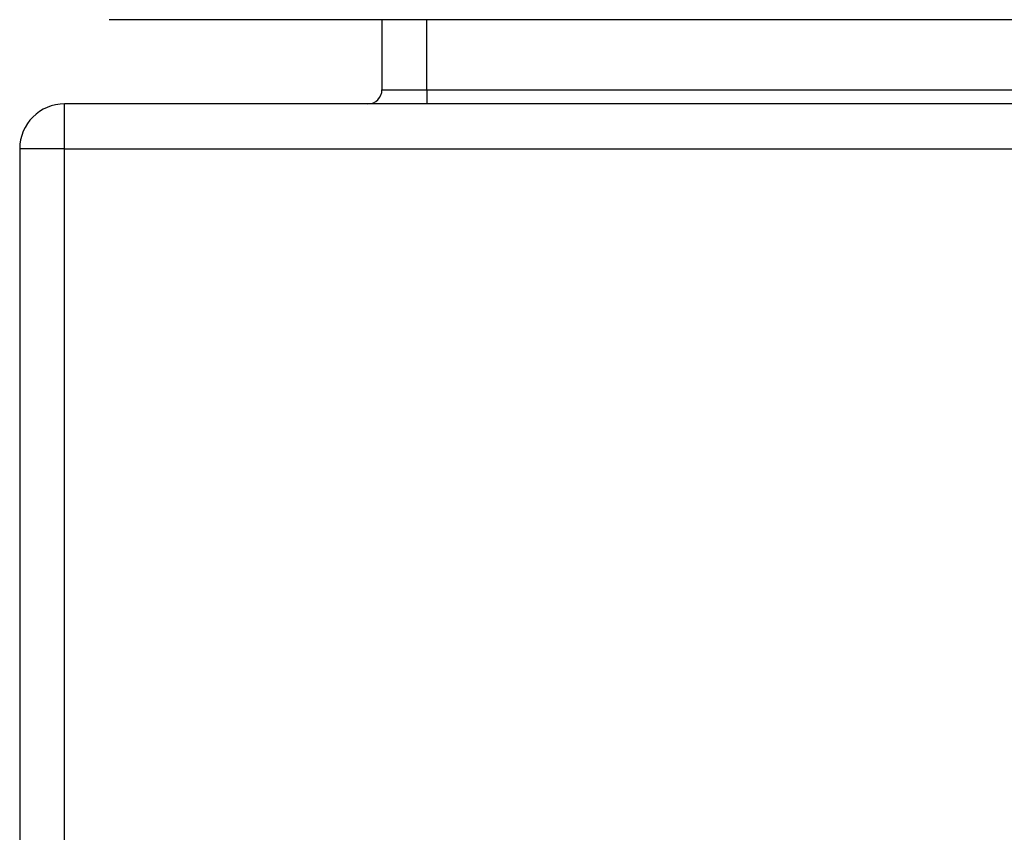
# Model space of a CAD drawing. Header units: inches. Extents: x 25 to 686, y 75 to 315.
# Tile 55 of 256: x 25.43 to 27.6, y 304.05 to 305.85. Entities that reach past the tile are written whole.
import ezdxf

# ---------------------------------------------------------------- set-up
doc = ezdxf.new("R2010")
doc.units = ezdxf.units.IN
doc.header["$MEASUREMENT"] = 0
doc.layers.add('Visible Edges(ANSI)', color=7, linetype='Continuous', lineweight=25)
doc.layers.add('Visible Tangent Edges(ANSI)', color=7, linetype='Continuous', lineweight=25)

msp = doc.modelspace()

# ---------------------------------------------------------------- linework, layer by layer
at = {"layer": 'Visible Edges(ANSI)'}
for p, q in [((91.2323, 305.8457), (25.6273, 305.8457)), ((26.228, 305.8457), (26.228, 305.6912)), ((91.3308, 305.6602), (25.5288, 305.6602)), ((25.4298, 305.5612), (25.4298, 295.7592))]:
    msp.add_line(p, q, dxfattribs=at)
for centre, radius, start, end in [((26.197, 305.6912), 0.031, 270, 0), ((25.5288, 305.5612), 0.099, 90, 180)]:
    msp.add_arc(centre, radius, start, end, dxfattribs=at)
at = {"layer": 'Visible Tangent Edges(ANSI)'}
for p, q in [((26.327, 305.6912), (26.327, 305.8457)), ((26.228, 305.6912), (26.327, 305.6912)), ((26.327, 305.6912), (26.327, 305.6602)), ((26.327, 305.6912), (90.4317, 305.6912)), ((25.5288, 305.5612), (25.5288, 305.6602)), ((25.5288, 305.5612), (25.4298, 305.5612)), ((25.5288, 295.7592), (25.5288, 305.5612)), ((25.5288, 305.5612), (91.3308, 305.5612))]:
    msp.add_line(p, q, dxfattribs=at)

doc.saveas('drawing.dxf')
